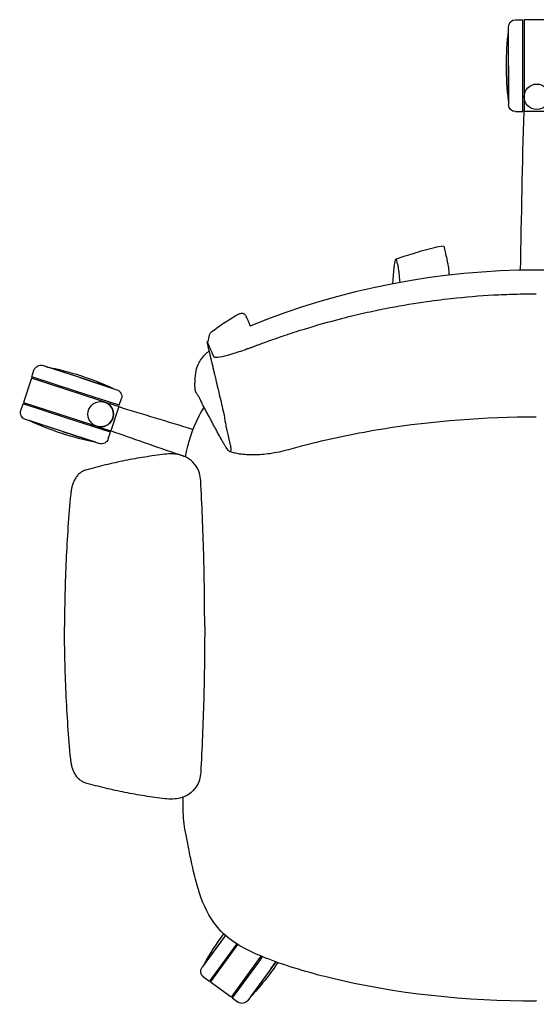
# Model space of a CAD drawing. Header units: metres. Extents: x 2.1 to 15.9, y -7.2 to 0.
# Tile 15 of 18: x 14.996 to 15.362, y -6.68 to -5.984. Entities that reach past the tile are written whole.
import ezdxf

# ---------------------------------------------------------------- set-up
doc = ezdxf.new("R2010")
doc.units = ezdxf.units.M
doc.header["$MEASUREMENT"] = 0
doc.layers.add('2D_Any', color=251, linetype='Continuous')

# ---------------------------------------------------------------- blocks, each defined once
blk = doc.blocks.new('2D_fLEX')
at = {"layer": '2D_Any'}
for p, q in [((-0.0146, 0.69377), (-0.0096, 0.69377)), ((-0.0096, 0.66127), (-0.0096, 0.69377)), ((0.0094, 0.69377), (-0.0086, 0.69377)), ((-0.0086, 0.69377), (-0.0086, 0.6441)), ((-0.0196, 0.66127), (-0.0196, 0.68877)), ((-0.0196, 0.66127), (-0.0196, 0.68602)), ((-0.0196, 0.66127), (-0.0196, 0.63377)), ((-0.0196, 0.63652), (-0.0196, 0.66127)), ((-0.0096, 0.64079), (-0.0096, 0.66127)), ((-0.0096, 0.63943), (-0.0096, 0.64079)), ((-0.0086, 0.6441), (-0.0086, 0.63927)), ((-0.0096, 0.63851), (-0.0096, 0.63943)), ((-0.0096, 0.62877), (-0.0096, 0.63851)), ((-0.0086, 0.63927), (-0.0086, 0.62877)), ((-0.0146, 0.62877), (-0.0096, 0.62877)), ((0.00911, 0.62877), (-0.0086, 0.62877)), ((-0.35687, 0.44131), (-0.35532, 0.44606)), ((-0.32287, 0.44078), (-0.34902, 0.44927)), ((-0.32287, 0.44078), (-0.3464, 0.44842)), ((-0.35718, 0.44036), (-0.36274, 0.42324)), ((-0.29653, 0.42065), (-0.35718, 0.44036)), ((-0.32596, 0.43126), (-0.35687, 0.44131)), ((-0.32287, 0.44078), (-0.29671, 0.43227)), ((-0.29933, 0.43313), (-0.32287, 0.44078)), ((-0.29505, 0.42122), (-0.32596, 0.43126)), ((-0.29505, 0.42122), (-0.2935, 0.42597)), ((-0.36459, 0.41753), (-0.36305, 0.42229)), ((-0.33214, 0.41224), (-0.36305, 0.42229)), ((-0.36274, 0.42324), (-0.31537, 0.40785)), ((-0.29536, 0.42027), (-0.30092, 0.40315)), ((-0.29536, 0.42027), (-0.29653, 0.42065)), ((-0.33523, 0.40273), (-0.36138, 0.41123)), ((-0.30123, 0.4022), (-0.33214, 0.41224)), ((-0.33523, 0.40273), (-0.35877, 0.41038)), ((-0.31537, 0.40785), (-0.31348, 0.40723)), ((-0.31346, 0.40723), (-0.31346, 0.40723)), ((-0.31346, 0.40723), (-0.31091, 0.4064)), ((-0.31091, 0.4064), (-0.31047, 0.40625)), ((-0.31047, 0.40625), (-0.31007, 0.40612)), ((-0.31007, 0.40612), (-0.30092, 0.40315)), ((-0.33523, 0.40273), (-0.30907, 0.39424)), ((-0.31169, 0.39508), (-0.33523, 0.40273)), ((-0.30277, 0.39745), (-0.30123, 0.4022)), ((-0.22015, 0.04637), (-0.23634, 0.02414)), ((-0.22015, 0.04637), (-0.23472, 0.02637)), ((-0.22015, 0.04637), (-0.21998, 0.04661)), ((-0.21998, 0.04661), (-0.22015, 0.04637)), ((-0.21207, 0.04049), (-0.2312, 0.01421)), ((-0.23039, 0.01362), (-0.21111, 0.0401)), ((-0.21196, 0.04063), (-0.21207, 0.04049)), ((-0.19476, 0.03197), (-0.21584, 0.00303)), ((-0.1959, 0.02871), (-0.21503, 0.00244)), ((-0.19381, 0.03158), (-0.1959, 0.02871)), ((-0.18782, 0.02283), (-0.18414, 0.02788)), ((-0.18414, 0.02788), (-0.18782, 0.02283)), ((-0.18782, 0.02283), (-0.20401, 0.0006)), ((-0.18782, 0.02283), (-0.20238, 0.00282)), ((-0.23524, 0.01715), (-0.2312, 0.01421)), ((-0.21584, 0.00303), (-0.23039, 0.01362)), ((-0.21503, 0.00244), (-0.21099, -0.0005))]:
    blk.add_line(p, q, dxfattribs=at)
for centre in [(0.0004, 0.63927, -0.00503), (-0.30813, 0.41495, -0.00503)]:
    blk.add_circle(centre, 0.009, dxfattribs=at)
at = {"layer": '2D_Any', "extrusion": (0, 0, -1)}
for centre, radius, start, end in [((0.0146, 0.68877), 0.005, 360, 90), ((-0.18403, 0.66127), 0.20513, 353.07068, 6.92932), ((0.0146, 0.63377), 0.005, 270, 0), ((0.35057, 0.44452), 0.005, 18, 108), ((0.38579, 0.24711), 0.20513, 101.07068, 114.92932), ((0.29826, 0.42752), 0.005, 108, 198), ((0.35984, 0.41599), 0.005, 288, 18), ((0.2723, 0.5964), 0.20513, 281.07068, 294.92932), ((0.30753, 0.39899), 0.005, 198, 288), ((0.05554, -0.07349), 0.20513, 29.13038, 36.18716), ((0.2323, 0.0212), 0.005, 306.05971, 36.05971), ((0.35243, 0.14269), 0.20513, 214.19945, 222.98903), ((0.20805, 0.00354), 0.005, 216.05971, 306.05971)]:
    blk.add_arc(centre, radius, start, end, dxfattribs=at)
at = {"layer": '2D_Any'}
for centre, radius, start, end in [((0.00003, -0.02103), 0.53784, 67.83156, 112.10873), ((-0.30813, 0.41495), 0.009, 254.31631, 60.48569), ((-0.30813, 0.41495), 0.009, 253.62284, 254.31631)]:
    blk.add_arc(centre, radius, start, end, dxfattribs=at)
for centre, major_axis, ratio, start_param, end_param in [((-0.20777, 0.48207), (0.003, 0.00034), 0.996355, 0.235657, 0.325678), ((-0.19142, 0.47897), (-0.00085, 0.00288), 0.000095, 0.000003, 0.004774), ((-0.17421, 0.46332), (-0.00353, 0.00718), 0.106196, -0.034288, 0), ((-0.21608, 0.45617), (0.00215, 0.00194), 0.00011, 0, 0.000468), ((-0.30813, 0.41495), (0.00443, 0.00783), 0.000717, 0, 0.002868)]:
    blk.add_ellipse(centre, major_axis=major_axis, ratio=ratio, start_param=start_param, end_param=end_param, dxfattribs=at)
at = {"layer": '2D_Any', "extrusion": (0, 0, -1)}
for centre, major_axis, ratio, start_param, end_param in [((-0.20522, 0.47623), (0.00279, 0.00111), 0.995715, -0.01381, 0.027282), ((-0.22953, 0.07573), (-0.00752, -0.00274), 0.000101, 0, 0.000895), ((-0.14494, 0.02451), (-0.00192, -0.00777), 0.00003, 0, 0.000972)]:
    blk.add_ellipse(centre, major_axis=major_axis, ratio=ratio, start_param=start_param, end_param=end_param, dxfattribs=at)
at = {"layer": '2D_Any'}
for points in [[(-0.01107, 0.51681), (-0.01041, 0.55446), (-0.00975, 0.59211), (-0.0086, 0.62877)], [(-0.0091, 0.62976), (-0.0091, 0.62976), (-0.0091, 0.62976), (-0.0091, 0.62976)], [(-0.06219, 0.51888), (-0.06216, 0.51871), (-0.06213, 0.5185), (-0.06211, 0.51825)], [(-0.22009, 0.48), (-0.21672, 0.48213), (-0.21336, 0.48421), (-0.20978, 0.48602)], [(-0.20504, 0.48334), (-0.2045, 0.4822), (-0.20384, 0.48068), (-0.20313, 0.47901)], [(-0.19228, 0.48184), (-0.19228, 0.48184), (-0.19228, 0.48184), (-0.19227, 0.48184)], [(-0.22976, 0.47309), (-0.22662, 0.47553), (-0.22347, 0.47785), (-0.22009, 0.48)], [(-0.20313, 0.47901), (-0.2029, 0.47848), (-0.20267, 0.47793), (-0.20244, 0.47738)], [(-0.23285, 0.46621), (-0.23239, 0.46634), (-0.23216, 0.46641), (-0.23216, 0.46641)], [(-0.24118, 0.43192), (-0.24146, 0.43447), (-0.24177, 0.43696), (-0.24065, 0.44547)], [(-0.24065, 0.44547), (-0.24065, 0.44547), (-0.24065, 0.44547), (-0.24065, 0.44547)], [(-0.2968, 0.42073), (-0.2968, 0.42073), (-0.2968, 0.42073), (-0.2968, 0.42073)], [(-0.29536, 0.42027), (-0.2788, 0.41523), (-0.2608, 0.40973), (-0.24281, 0.40423)], [(-0.25214, 0.38612), (-0.2689, 0.39189), (-0.28566, 0.39766), (-0.30092, 0.40315)], [(-0.24839, 0.38483), (-0.24964, 0.38526), (-0.25089, 0.38569), (-0.25214, 0.38612)], [(-0.24825, 0.38478), (-0.24829, 0.3848), (-0.24834, 0.38481), (-0.24839, 0.38483)], [(-0.24975, 0.13546), (-0.24976, 0.13842), (-0.24977, 0.14138), (-0.24978, 0.14434)], [(-0.24816, 0.11961), (-0.24922, 0.12478), (-0.24973, 0.13014), (-0.24975, 0.13546)], [(-0.23705, 0.07299), (-0.23768, 0.07474), (-0.23828, 0.07655), (-0.23881, 0.07838)], [(-0.23881, 0.07838), (-0.23881, 0.07838), (-0.23881, 0.07837), (-0.23881, 0.07837)], [(-0.18858, 0.02952), (-0.19145, 0.03062), (-0.19428, 0.03175), (-0.19703, 0.03293)], [(-0.14685, 0.01674), (-0.16124, 0.02029), (-0.17552, 0.02456), (-0.18858, 0.02952)], [(-0.18858, 0.02952), (-0.18858, 0.02952), (-0.18858, 0.02952), (-0.18858, 0.02952)], [(0, 0), (-0.04929, 0.00006), (-0.09935, 0.00502), (-0.14685, 0.01674)]]:
    blk.add_open_spline(points, degree=3, dxfattribs=at)
for points, knots in [([(-0.09934, 0.52458), (-0.09735, 0.52525), (-0.09531, 0.52592), (-0.09114, 0.52728), (-0.08899, 0.52797), (-0.08201, 0.53015), (-0.07715, 0.53161), (-0.06992, 0.53325), (-0.06779, 0.53367), (-0.06562, 0.53399)], [0, 0, 0, 0, 0.00633567, 0.00633567, 0.01349146, 0.01349146, 0.02978368, 0.02978368, 0.03638422, 0.03638422, 0.03638422, 0.03638422]), ([(-0.06541, 0.53375), (-0.06503, 0.53237), (-0.06469, 0.53097), (-0.06402, 0.52798), (-0.06369, 0.52638), (-0.06318, 0.52384), (-0.063, 0.52289), (-0.06261, 0.52093), (-0.0624, 0.51987), (-0.06219, 0.51888)], [0, 0, 0, 0, 0.00430464, 0.00430464, 0.0095042, 0.0095042, 0.01246603, 0.01246603, 0.01558511, 0.01558511, 0.01558511, 0.01558511]), ([(-0.09855, 0.52329), (-0.09859, 0.52342), (-0.09894, 0.5246), (-0.09964, 0.52505), (-0.10065, 0.52076), (-0.10131, 0.51327), (-0.10164, 0.50767), (-0.10167, 0.50698)], [142.432089, 142.432089, 142.432089, 142.432089, 145.030745, 167.34887, 191.841294, 220.533115, 224.400806, 224.400806, 224.400806, 224.400806]), ([(-0.09635, 0.50799), (-0.09637, 0.5083), (-0.09652, 0.51039), (-0.09685, 0.51419), (-0.09744, 0.51859), (-0.09799, 0.52118), (-0.0984, 0.5227), (-0.09855, 0.52329)], [59.457011, 59.457011, 59.457011, 59.457011, 64.275446, 91.314614, 112.775044, 130.889517, 142.432089, 142.432089, 142.432089, 142.432089]), ([(-0.06211, 0.51825), (-0.06198, 0.51692), (-0.06192, 0.51575), (-0.06184, 0.51417), (-0.06182, 0.51366), (-0.0618, 0.51319)], [0, 0, 0, 0, 0.004827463, 0.004827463, 0.00725176, 0.00725176, 0.00725176, 0.00725176]), ([(0.00003, 0.4998), (-0.005, 0.4998), (-0.01003, 0.49973), (-0.02009, 0.49946), (-0.02511, 0.49925), (-0.04018, 0.49843), (-0.0502, 0.49761), (-0.06686, 0.49579), (-0.0735, 0.49494), (-0.08898, 0.49267), (-0.09777, 0.49117), (-0.10891, 0.48898), (-0.11124, 0.4885), (-0.11889, 0.4869), (-0.12419, 0.48571), (-0.13226, 0.48377), (-0.13507, 0.48307), (-0.14467, 0.48061), (-0.15141, 0.47874), (-0.16013, 0.47617), (-0.16222, 0.47554), (-0.16929, 0.47336), (-0.17405, 0.47182), (-0.17998, 0.46982), (-0.18144, 0.46932), (-0.18586, 0.46779), (-0.1879, 0.46709), (-0.19246, 0.46544), (-0.19347, 0.46507), (-0.19651, 0.46395), (-0.19727, 0.46367), (-0.19922, 0.46294), (-0.19979, 0.46272), (-0.20105, 0.46225), (-0.20152, 0.46208), (-0.20223, 0.46181), (-0.20246, 0.46173), (-0.20307, 0.4615), (-0.20344, 0.46137), (-0.2042, 0.4611), (-0.20459, 0.46095), (-0.20552, 0.46062), (-0.20606, 0.46043), (-0.21011, 0.45901), (-0.21344, 0.45793), (-0.21934, 0.4562), (-0.22186, 0.45558), (-0.22601, 0.45488), (-0.22712, 0.45495), (-0.22776, 0.45522), (-0.22785, 0.45527), (-0.22799, 0.45539), (-0.22804, 0.45546), (-0.22811, 0.4556), (-0.22813, 0.45565), (-0.22822, 0.45589), (-0.22824, 0.45594), (-0.22837, 0.45621), (-0.22845, 0.45637), (-0.2286, 0.45672), (-0.22864, 0.45687), (-0.22888, 0.45739), (-0.22896, 0.45756), (-0.22918, 0.45806), (-0.22926, 0.45827), (-0.22955, 0.45899), (-0.22967, 0.45921), (-0.22992, 0.45974), (-0.23, 0.45992), (-0.2302, 0.4604), (-0.23031, 0.46066), (-0.23055, 0.46125), (-0.23066, 0.46148), (-0.23114, 0.46256), (-0.23118, 0.46267), (-0.23153, 0.46347), (-0.23158, 0.46359), (-0.23165, 0.46374), (-0.23167, 0.46378), (-0.23177, 0.46402), (-0.23187, 0.46423), (-0.23198, 0.4645), (-0.23202, 0.46457), (-0.23209, 0.46475), (-0.23213, 0.46484), (-0.23224, 0.46509), (-0.23231, 0.46527), (-0.23245, 0.46556), (-0.23251, 0.46568), (-0.23261, 0.46588), (-0.23265, 0.46596), (-0.2327, 0.46605), (-0.23272, 0.46608), (-0.23279, 0.46618), (-0.23283, 0.46621), (-0.23285, 0.46621)], [0, 0, 0, 0, 1.50937, 1.50937, 3.018978, 3.018978, 6.038004, 6.038004, 8.045457, 8.045457, 10.712137, 10.712137, 11.420549, 11.420549, 13.035432, 13.035432, 13.890466, 13.890466, 15.944462, 15.944462, 16.592115, 16.592115, 18.145057, 18.145057, 18.625496, 18.625496, 19.545294, 19.545294, 19.929127, 19.929127, 20.083587, 20.083587, 20.332505, 20.332505, 20.481961, 20.481961, 20.555937, 20.555937, 20.674625, 20.674625, 20.802945, 20.802945, 20.981274, 20.981274, 22.159526, 22.159526, 23.350819, 23.350819, 24.708465, 24.708465, 24.999973, 24.999973, 25.268137, 25.268137, 25.535132, 25.535132, 25.829695, 25.829695, 25.976508, 25.976508, 26.197146, 26.197146, 26.307723, 26.307723, 26.442054, 26.442054, 26.628782, 26.628782, 26.754446, 26.754446, 26.862409, 26.862409, 26.947367, 26.947367, 27.255971, 27.255971, 27.314444, 27.314444, 27.326285, 27.326285, 27.392939, 27.392939, 27.407587, 27.407587, 27.424536, 27.424536, 27.453364, 27.453364, 27.479842, 27.479842, 27.503219, 27.503219, 27.514778, 27.514778, 27.553711, 27.553711, 27.553711, 27.553711]), ([(-0.20978, 0.48602), (-0.20946, 0.48618), (-0.20911, 0.48629), (-0.20847, 0.48638), (-0.20817, 0.48637), (-0.20766, 0.48629), (-0.20744, 0.48623), (-0.20706, 0.48607), (-0.20689, 0.48598), (-0.20656, 0.48576), (-0.20642, 0.48564), (-0.20614, 0.48539), (-0.20604, 0.48526), (-0.20577, 0.48491), (-0.20566, 0.48473), (-0.20531, 0.48407), (-0.20513, 0.48362), (-0.20493, 0.48309)], [0, 0, 0, 0, 0.00109493, 0.00109493, 0.00207451, 0.00207451, 0.00296168, 0.00296168, 0.0039244, 0.0039244, 0.00525911, 0.00525911, 0.00726734, 0.00726734, 0.01168658, 0.01168658, 0.02429163, 0.02429163, 0.02429163, 0.02429163]), ([(-0.20978, 0.48602), (-0.20978, 0.48602), (-0.20978, 0.48602), (-0.20978, 0.48602), (-0.20978, 0.48602), (-0.20978, 0.48602), (-0.20978, 0.48602)], [31.15404722, 31.15404722, 31.15404722, 31.15404722, 31.155339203, 31.155339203, 31.155339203, 31.155339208, 31.155339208, 31.155339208, 31.155339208]), ([(-0.23216, 0.46641), (-0.23178, 0.46773), (-0.23167, 0.4683), (-0.23152, 0.46916), (-0.23147, 0.46946), (-0.23135, 0.47007), (-0.2313, 0.47038), (-0.23124, 0.47068)], [0, 0, 0, 0, 0.001740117, 0.001740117, 0.002650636, 0.002650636, 0.003606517, 0.003606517, 0.003606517, 0.003606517]), ([(-0.23124, 0.47068), (-0.23119, 0.47092), (-0.23111, 0.47122), (-0.23084, 0.47182), (-0.23067, 0.47211), (-0.23027, 0.47263), (-0.23004, 0.47286), (-0.22976, 0.47309)], [0, 0, 0, 0, 0.001376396, 0.001376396, 0.002585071, 0.002585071, 0.003728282, 0.003728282, 0.003728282, 0.003728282]), ([(-0.23124, 0.47068), (-0.23124, 0.47068), (-0.23124, 0.47068), (-0.23124, 0.47068), (-0.23124, 0.47068), (-0.23124, 0.47068), (-0.23124, 0.47068)], [35.55275656, 35.55275656, 35.55275656, 35.55275656, 35.58255813, 35.58255813, 35.58255813, 35.58255888, 35.58255888, 35.58255888, 35.58255888]), ([(-0.22976, 0.47309), (-0.22976, 0.47309), (-0.22976, 0.47309), (-0.22976, 0.47309), (-0.22976, 0.47309), (-0.22976, 0.47309), (-0.22976, 0.47309)], [37.82206296, 37.82206296, 37.82206296, 37.82206296, 37.85586374, 37.85586374, 37.85586374, 37.8558644, 37.8558644, 37.8558644, 37.8558644]), ([(-0.24065, 0.44547), (-0.24038, 0.44741), (-0.23963, 0.44945), (-0.23731, 0.45352), (-0.2357, 0.45561), (-0.23317, 0.45816), (-0.23255, 0.45874), (-0.2319, 0.4593)], [0, 0, 0, 0, 0.00900876, 0.00900876, 0.01811997, 0.01811997, 0.02084089, 0.02084089, 0.02084089, 0.02084089]), ([(-0.23285, 0.46621), (-0.23286, 0.46621), (-0.23286, 0.4662), (-0.2329, 0.46618), (-0.2329, 0.46603), (-0.23283, 0.46546), (-0.23274, 0.46498), (-0.23254, 0.46407), (-0.23247, 0.46374), (-0.23222, 0.46266), (-0.23205, 0.46197), (-0.23175, 0.4607), (-0.23168, 0.46039), (-0.23157, 0.45991), (-0.23153, 0.45974), (-0.23141, 0.45922), (-0.23133, 0.45888), (-0.231, 0.45746), (-0.23091, 0.45709), (-0.23054, 0.45555), (-0.23039, 0.4549), (-0.23009, 0.45364), (-0.22998, 0.4532), (-0.22978, 0.45233), (-0.22969, 0.45197), (-0.22945, 0.45091), (-0.22925, 0.45007), (-0.22865, 0.4475), (-0.22844, 0.44662), (-0.22803, 0.44492), (-0.22784, 0.4441), (-0.22723, 0.44153), (-0.22723, 0.44153), (-0.22622, 0.43722), (-0.22579, 0.43541), (-0.22498, 0.43198), (-0.22475, 0.431), (-0.22324, 0.42459), (-0.22314, 0.42416), (-0.22212, 0.41986), (-0.22162, 0.41772), (-0.22107, 0.41539)], [27.553711, 27.553711, 27.553711, 27.553711, 27.557872, 27.557872, 27.625487, 27.625487, 27.705226, 27.705226, 27.742661, 27.742661, 27.819934, 27.819934, 27.845887, 27.845887, 27.859958, 27.859958, 27.889678, 27.889678, 27.980636, 27.980636, 28.062643, 28.062643, 28.108747, 28.108747, 28.142641, 28.142641, 28.208562, 28.208562, 28.242692, 28.242692, 28.275804, 28.275804, 28.342413, 28.342413, 28.396904, 28.396904, 28.430976, 28.430976, 28.497515, 28.497515, 28.570609, 28.570609, 28.570609, 28.570609]), ([(-0.23577, 0.4213), (-0.23593, 0.42164), (-0.23608, 0.42198), (-0.23624, 0.42231), (-0.23635, 0.42257), (-0.23647, 0.42282), (-0.23658, 0.42307), (-0.23679, 0.42352), (-0.237, 0.42396), (-0.23721, 0.42441), (-0.23728, 0.42455), (-0.23735, 0.42469), (-0.23742, 0.42484), (-0.23746, 0.42493), (-0.2375, 0.42502), (-0.23755, 0.42511), (-0.23767, 0.42534), (-0.23778, 0.42557), (-0.23791, 0.4258), (-0.23803, 0.42603), (-0.23815, 0.42626), (-0.23828, 0.42649), (-0.2383, 0.42653), (-0.23832, 0.42656), (-0.23834, 0.42659), (-0.23845, 0.42679), (-0.23857, 0.42698), (-0.23868, 0.42718), (-0.23882, 0.4274), (-0.23896, 0.42763), (-0.23911, 0.42785), (-0.23921, 0.428), (-0.2393, 0.42815), (-0.2394, 0.4283), (-0.2396, 0.4286), (-0.2398, 0.42889), (-0.23999, 0.42918), (-0.24014, 0.42941), (-0.24028, 0.42963), (-0.24041, 0.42985), (-0.24044, 0.4299), (-0.24046, 0.42994), (-0.24049, 0.42999), (-0.24059, 0.43017), (-0.24069, 0.43035), (-0.24077, 0.43054), (-0.24088, 0.43077), (-0.24098, 0.43101), (-0.24105, 0.43125), (-0.2411, 0.43143), (-0.24114, 0.43161), (-0.24117, 0.4318), (-0.24117, 0.43184), (-0.24118, 0.43188), (-0.24118, 0.43192)], [0, 0, 0, 0, 0.0716481, 0.0716481, 0.0716481, 0.1250053, 0.1250053, 0.1250053, 0.2198508, 0.2198508, 0.2198508, 0.2500002, 0.2500002, 0.2500002, 0.2692517, 0.2692517, 0.2692517, 0.3186525, 0.3186525, 0.3186525, 0.3680534, 0.3680534, 0.3680534, 0.3750013, 0.3750013, 0.3750013, 0.4174543, 0.4174543, 0.4174543, 0.4668552, 0.4668552, 0.4668552, 0.5000001, 0.5000001, 0.5000001, 0.565657, 0.565657, 0.565657, 0.6150579, 0.6150579, 0.6150579, 0.6250035, 0.6250035, 0.6250035, 0.6644588, 0.6644588, 0.6644588, 0.7138597, 0.7138597, 0.7138597, 0.750003, 0.750003, 0.750003, 0.7574527, 0.7574527, 0.7574527, 0.7574527]), ([(-0.24824, 0.38476), (-0.2464, 0.39484), (-0.24316, 0.40472), (-0.23742, 0.41578), (-0.23627, 0.41783), (-0.23504, 0.41984)], [0.0104503, 0.0104503, 0.0104503, 0.0104503, 0.04094457, 0.04094457, 0.0480469, 0.0480469, 0.0480469, 0.0480469]), ([(-0.22107, 0.41539), (-0.21968, 0.40685), (-0.21925, 0.40501), (-0.21866, 0.40252), (-0.21819, 0.40053), (-0.2178, 0.39888), (-0.21749, 0.39755), (-0.21725, 0.39655), (-0.21701, 0.39555), (-0.21678, 0.39457), (-0.21657, 0.39362), (-0.21633, 0.39245), (-0.21612, 0.39118), (-0.21601, 0.38995), (-0.21603, 0.38904), (-0.21621, 0.38848), (-0.21653, 0.38829), (-0.21702, 0.3885), (-0.21767, 0.38912), (-0.21847, 0.39011), (-0.21942, 0.39146), (-0.2205, 0.39317), (-0.22152, 0.39489), (-0.2224, 0.39645), (-0.22333, 0.39812), (-0.22455, 0.40037), (-0.22603, 0.40314), (-0.22727, 0.40543), (-0.22824, 0.40724), (-0.22896, 0.40861), (-0.22966, 0.40998), (-0.23037, 0.41135), (-0.2311, 0.41272), (-0.23184, 0.41409), (-0.23261, 0.41545), (-0.2334, 0.41681), (-0.23417, 0.41817), (-0.2349, 0.41954), (-0.23542, 0.42059), (-0.23571, 0.42118), (-0.23577, 0.4213)], [0, 0, 0, 0, 0.062258, 0.097462, 0.132666, 0.16787, 0.185472, 0.203074, 0.220676, 0.238278, 0.25588, 0.273482, 0.308686, 0.34389, 0.379094, 0.414297, 0.449501, 0.484705, 0.519909, 0.555113, 0.590317, 0.625521, 0.660725, 0.678327, 0.695929, 0.731133, 0.766337, 0.801541, 0.819143, 0.836745, 0.854347, 0.871949, 0.889551, 0.907153, 0.924755, 0.942357, 0.959959, 0.97756, 0.995162, 1, 1, 1, 1]), ([(0.00003, 0.41292), (-0.0362, 0.41289), (-0.07259, 0.4101), (-0.1264, 0.40155), (-0.14433, 0.39787), (-0.17084, 0.39119), (-0.17952, 0.38821), (-0.19226, 0.3865), (-0.19609, 0.38619), (-0.20325, 0.38611), (-0.2066, 0.38631), (-0.211, 0.38699), (-0.21217, 0.38721), (-0.21445, 0.38773), (-0.21555, 0.38803), (-0.2167, 0.38838)], [0, 0, 0, 0, 0.1086992, 0.1086992, 0.1636896, 0.1636896, 0.1909077, 0.1909077, 0.2023521, 0.2023521, 0.212436, 0.212436, 0.2161428, 0.2161428, 0.2198831, 0.2198831, 0.2198831, 0.2198831]), ([(-0.26287, 0.38659), (-0.26522, 0.38629), (-0.26757, 0.38599), (-0.26992, 0.38567), (-0.27226, 0.38535), (-0.27461, 0.385), (-0.27695, 0.38463), (-0.27929, 0.38426), (-0.28163, 0.38387), (-0.28396, 0.38345), (-0.28629, 0.38303), (-0.28862, 0.3826), (-0.29095, 0.38213), (-0.29327, 0.38167), (-0.29559, 0.38118), (-0.29791, 0.38068), (-0.30022, 0.38017), (-0.30253, 0.37964), (-0.30483, 0.37908), (-0.30944, 0.37797), (-0.31403, 0.37677), (-0.31859, 0.37549)], [-0.5, -0.5, -0.5, -0.5, -0.4375, -0.4375, -0.4375, -0.375, -0.375, -0.375, -0.3125, -0.3125, -0.3125, -0.25, -0.25, -0.25, -0.1875, -0.1875, -0.1875, -0.125, -0.125, -0.125, 0, 0, 0, 0]), ([(-0.23738, 0.368), (-0.23748, 0.36981), (-0.23778, 0.3716), (-0.23884, 0.37506), (-0.2396, 0.37671), (-0.24193, 0.38026), (-0.2436, 0.38194), (-0.247, 0.38422), (-0.2491, 0.38536), (-0.25515, 0.38687), (-0.25873, 0.38711), (-0.26287, 0.38659)], [0, 0, 0, 0, 0.541653, 0.541653, 1.082176, 1.082176, 1.803839, 1.803839, 2.319925, 2.319925, 2.848569, 2.848569, 2.848569, 2.848569]), ([(-0.31859, 0.37549), (-0.31945, 0.37524), (-0.32028, 0.37491), (-0.32106, 0.37448), (-0.32184, 0.37405), (-0.32257, 0.37353), (-0.32323, 0.37294), (-0.3239, 0.37235), (-0.32451, 0.37169), (-0.32505, 0.37099), (-0.32559, 0.37028), (-0.32607, 0.36953), (-0.32649, 0.36875), (-0.32692, 0.36796), (-0.32729, 0.36715), (-0.32761, 0.36632), (-0.32793, 0.36549), (-0.3282, 0.36464), (-0.32843, 0.36378), (-0.32866, 0.36292), (-0.32886, 0.36205), (-0.32901, 0.36118), (-0.32916, 0.3603), (-0.32928, 0.35942), (-0.32936, 0.35853)], [-1, -1, -1, -1, -0.875, -0.875, -0.875, -0.75, -0.75, -0.75, -0.625, -0.625, -0.625, -0.5, -0.5, -0.5, -0.375, -0.375, -0.375, -0.25, -0.25, -0.25, -0.125, -0.125, -0.125, 0, 0, 0, 0]), ([(-0.23457, 0.26487), (-0.23457, 0.26488), (-0.23457, 0.26705), (-0.23457, 0.27136), (-0.23461, 0.27995), (-0.23476, 0.29499), (-0.2352, 0.31648), (-0.23608, 0.34225), (-0.23691, 0.35942), (-0.23738, 0.368)], [0.4998011, 0.4998011, 0.4998011, 0.4998011, 0.5, 0.53125, 0.5625, 0.625, 0.75, 0.875, 1, 1, 1, 1]), ([(-0.32936, 0.35853), (-0.33008, 0.35075), (-0.33072, 0.34296), (-0.33127, 0.33517), (-0.33182, 0.32738), (-0.33227, 0.31958), (-0.33264, 0.31177), (-0.333, 0.30397), (-0.33327, 0.29616), (-0.33345, 0.28835), (-0.33354, 0.28444), (-0.3336, 0.28054), (-0.33365, 0.27663), (-0.33367, 0.27468), (-0.33368, 0.27272), (-0.33369, 0.27077), (-0.33371, 0.26882), (-0.33372, 0.26686), (-0.33372, 0.26491)], [-1, -1, -1, -1, -0.875, -0.875, -0.875, -0.75, -0.75, -0.75, -0.625, -0.625, -0.625, -0.5625, -0.5625, -0.5625, -0.53125, -0.53125, -0.53125, -0.5, -0.5, -0.5, -0.5]), ([(-0.32936, 0.17121), (-0.33008, 0.17899), (-0.33072, 0.18678), (-0.33127, 0.19457), (-0.33182, 0.20236), (-0.33227, 0.21017), (-0.33264, 0.21797), (-0.333, 0.22577), (-0.33327, 0.23358), (-0.33345, 0.24139), (-0.33354, 0.2453), (-0.3336, 0.24921), (-0.33365, 0.25311), (-0.33367, 0.25506), (-0.33368, 0.25702), (-0.33369, 0.25897), (-0.33371, 0.26092), (-0.33372, 0.26288), (-0.33372, 0.26483)], [-1, -1, -1, -1, -0.875, -0.875, -0.875, -0.75, -0.75, -0.75, -0.625, -0.625, -0.625, -0.5625, -0.5625, -0.5625, -0.53125, -0.53125, -0.53125, -0.5, -0.5, -0.5, -0.5]), ([(-0.23457, 0.26487), (-0.23457, 0.26486), (-0.23457, 0.2627), (-0.23457, 0.25838), (-0.23461, 0.24979), (-0.23476, 0.23475), (-0.2352, 0.21326), (-0.23608, 0.18749), (-0.23691, 0.17032), (-0.23738, 0.16174)], [0.4998011, 0.4998011, 0.4998011, 0.4998011, 0.5, 0.53125, 0.5625, 0.625, 0.75, 0.875, 1, 1, 1, 1]), ([(-0.31859, 0.15426), (-0.31945, 0.1545), (-0.32028, 0.15483), (-0.32106, 0.15526), (-0.32184, 0.15569), (-0.32257, 0.15621), (-0.32323, 0.1568), (-0.3239, 0.15739), (-0.32451, 0.15805), (-0.32505, 0.15875), (-0.32559, 0.15946), (-0.32607, 0.16021), (-0.32649, 0.161), (-0.32692, 0.16178), (-0.32729, 0.16259), (-0.32761, 0.16342), (-0.32793, 0.16425), (-0.3282, 0.1651), (-0.32843, 0.16596), (-0.32866, 0.16682), (-0.32886, 0.16769), (-0.32901, 0.16857), (-0.32916, 0.16944), (-0.32928, 0.17033), (-0.32936, 0.17121)], [-1, -1, -1, -1, -0.875, -0.875, -0.875, -0.75, -0.75, -0.75, -0.625, -0.625, -0.625, -0.5, -0.5, -0.5, -0.375, -0.375, -0.375, -0.25, -0.25, -0.25, -0.125, -0.125, -0.125, 0, 0, 0, 0]), ([(-0.23738, 0.16174), (-0.23748, 0.15994), (-0.23778, 0.15814), (-0.23884, 0.15468), (-0.2396, 0.15303), (-0.24193, 0.14948), (-0.2436, 0.1478), (-0.247, 0.14552), (-0.2491, 0.14438), (-0.25515, 0.14287), (-0.25873, 0.14263), (-0.26287, 0.14315)], [0, 0, 0, 0, 0.541653, 0.541653, 1.082176, 1.082176, 1.803839, 1.803839, 2.319925, 2.319925, 2.848569, 2.848569, 2.848569, 2.848569]), ([(-0.26287, 0.14315), (-0.26522, 0.14345), (-0.26757, 0.14375), (-0.26992, 0.14407), (-0.27226, 0.14439), (-0.27461, 0.14474), (-0.27695, 0.14511), (-0.27929, 0.14548), (-0.28163, 0.14587), (-0.28396, 0.14629), (-0.28629, 0.14671), (-0.28862, 0.14715), (-0.29095, 0.14761), (-0.29327, 0.14807), (-0.29559, 0.14856), (-0.29791, 0.14907), (-0.30022, 0.14957), (-0.30253, 0.15011), (-0.30483, 0.15066), (-0.30944, 0.15177), (-0.31403, 0.15297), (-0.31859, 0.15426)], [-0.5, -0.5, -0.5, -0.5, -0.4375, -0.4375, -0.4375, -0.375, -0.375, -0.375, -0.3125, -0.3125, -0.3125, -0.25, -0.25, -0.25, -0.1875, -0.1875, -0.1875, -0.125, -0.125, -0.125, 0, 0, 0, 0]), ([(-0.23881, 0.07838), (-0.24087, 0.08547), (-0.24271, 0.0927), (-0.24496, 0.1033), (-0.24566, 0.10687), (-0.24697, 0.11364), (-0.24759, 0.11683), (-0.24816, 0.11961)], [0.00000283, 0.00000283, 0.00000283, 0.00000283, 0.02276695, 0.02276695, 0.03464784, 0.03464784, 0.04721104, 0.04721104, 0.04721104, 0.04721104]), ([(-0.19703, 0.03293), (-0.20746, 0.03741), (-0.21712, 0.04288), (-0.22985, 0.05707), (-0.23404, 0.06473), (-0.23705, 0.07299)], [0, 0, 0, 0, 0.03746767, 0.03746767, 0.06650024, 0.06650024, 0.06650024, 0.06650024]), ([(0, 0.00055), (0, 0.00053), (0, 0.00051), (0, 0.00048), (0, 0.00046), (0, 0.00044)], [0, 0, 0, 0, 0.01552449, 0.01552449, 0.03104897, 0.03104897, 0.03104897, 0.03104897]), ([(0, 0.00055), (0, 0.00053), (0, 0.00051), (0, 0.00048), (0, 0.00046), (0, 0.00044)], [0, 0, 0, 0, 0.01552449, 0.01552449, 0.03104897, 0.03104897, 0.03104897, 0.03104897])]:
    blk.add_open_spline(points, degree=3, knots=knots, dxfattribs=at)

msp = doc.modelspace()

# ---------------------------------------------------------------- block references
msp.add_blockref('2D_fLEX', (15.36173, -6.67825))

doc.saveas('drawing.dxf')
